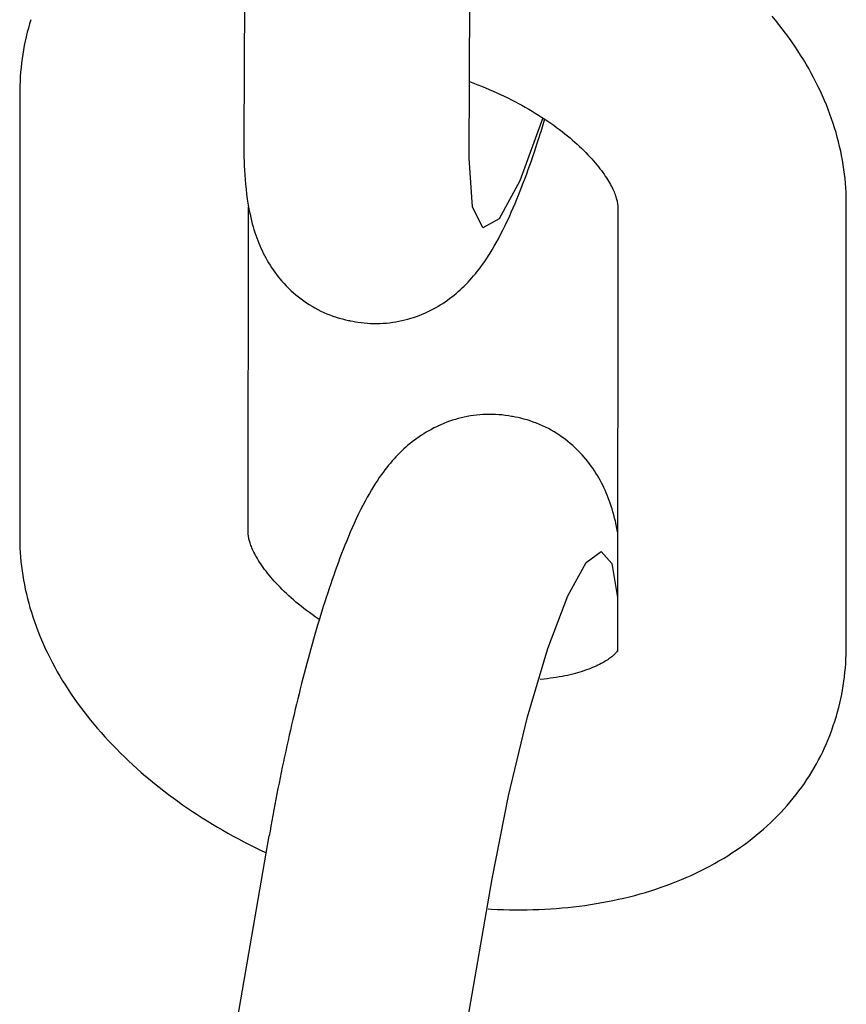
# Model space of a CAD drawing. Extents: x 990 to 4202, y -422 to 622.
# Tile 146 of 200: x 1595.587 to 1596.013, y -95.274 to -94.766. Entities that reach past the tile are written whole.
import ezdxf

# ---------------------------------------------------------------- set-up
doc = ezdxf.new("R2010")
doc.units = 0
doc.header["$MEASUREMENT"] = 0
doc.layers.add('SPILL-BUCKET', color=1, linetype='CONTINUOUS')

msp = doc.modelspace()

# ---------------------------------------------------------------- linework, layer by layer
at = {"layer": 'SPILL-BUCKET', "color": 1, "linetype": 'Continuous'}
for p, q in [((1595.7039, -94.59976), (1595.7027, -94.82816)), ((1595.81873, -94.83777), (1595.81993, -94.61094)), ((1595.59269, -94.76742), (1595.59236, -94.76845)), ((1595.59302, -94.76638), (1595.59269, -94.76742)), ((1595.97662, -94.76668), (1595.97482, -94.7645)), ((1595.97838, -94.76888), (1595.97662, -94.76668)), ((1595.59172, -94.77066), (1595.59112, -94.77289)), ((1595.59236, -94.76845), (1595.59172, -94.77066)), ((1595.98009, -94.77109), (1595.97838, -94.76888)), ((1595.98177, -94.77332), (1595.98009, -94.77109)), ((1595.59006, -94.77738), (1595.58959, -94.77964)), ((1595.59057, -94.77513), (1595.59006, -94.77738)), ((1595.59112, -94.77289), (1595.59057, -94.77513)), ((1595.98341, -94.77556), (1595.98177, -94.77332)), ((1595.98501, -94.77782), (1595.98341, -94.77556)), ((1595.58917, -94.7819), (1595.58879, -94.78418)), ((1595.58959, -94.77964), (1595.58917, -94.7819)), ((1595.98656, -94.78008), (1595.98501, -94.77782)), ((1595.98807, -94.78236), (1595.98656, -94.78008)), ((1595.98954, -94.78465), (1595.98807, -94.78236)), ((1595.58845, -94.78646), (1595.58816, -94.78876)), ((1595.58879, -94.78418), (1595.58845, -94.78646)), ((1595.99097, -94.78695), (1595.98954, -94.78465)), ((1595.99235, -94.78925), (1595.99097, -94.78695)), ((1595.58791, -94.79106), (1595.58771, -94.79337)), ((1595.58816, -94.78876), (1595.58791, -94.79106)), ((1595.99369, -94.79157), (1595.99235, -94.78925)), ((1595.99498, -94.79389), (1595.99369, -94.79157)), ((1595.58755, -94.79569), (1595.58743, -94.79801)), ((1595.58771, -94.79337), (1595.58755, -94.79569)), ((1595.99624, -94.79622), (1595.99498, -94.79389)), ((1595.99744, -94.79856), (1595.99624, -94.79622)), ((1595.58734, -94.80287), (1595.58728, -94.93804)), ((1595.58736, -94.80034), (1595.58734, -94.8016)), ((1595.58734, -94.8016), (1595.58734, -94.80287)), ((1595.58743, -94.79801), (1595.58736, -94.80034)), ((1595.81894, -94.79826), (1595.82321, -94.79989)), ((1595.82058, -94.7989), (1595.8212, -94.79913)), ((1595.82321, -94.79989), (1595.82519, -94.80068)), ((1595.82519, -94.80068), (1595.82717, -94.80148)), ((1595.82717, -94.80148), (1595.82913, -94.8023)), ((1595.82913, -94.8023), (1595.83107, -94.80315)), ((1595.99861, -94.80091), (1595.99744, -94.79856)), ((1595.99972, -94.80325), (1595.99861, -94.80091)), ((1595.83107, -94.80315), (1595.833, -94.80401)), ((1595.833, -94.80401), (1595.83491, -94.80488)), ((1595.83491, -94.80488), (1595.8368, -94.80578)), ((1595.8368, -94.80578), (1595.83867, -94.80669)), ((1595.83867, -94.80669), (1595.84052, -94.80761)), ((1595.84052, -94.80761), (1595.84235, -94.80856)), ((1596.0008, -94.80561), (1595.99972, -94.80325)), ((1596.00182, -94.80797), (1596.0008, -94.80561)), ((1596.00281, -94.81034), (1596.00182, -94.80797)), ((1595.84235, -94.80856), (1595.84416, -94.80951)), ((1595.84416, -94.80951), (1595.84594, -94.81048)), ((1595.84594, -94.81048), (1595.8477, -94.81147)), ((1595.8477, -94.81147), (1595.84944, -94.81246)), ((1595.84944, -94.81246), (1595.85115, -94.81347)), ((1596.00374, -94.8127), (1596.00281, -94.81034)), ((1596.00464, -94.81507), (1596.00374, -94.8127)), ((1595.85664, -94.81694), (1595.84482, -94.84947)), ((1595.85115, -94.81347), (1595.85283, -94.81449)), ((1595.85283, -94.81449), (1595.85449, -94.81552)), ((1595.85449, -94.81552), (1595.85612, -94.81655)), ((1595.85612, -94.81655), (1595.85772, -94.8176)), ((1595.8569, -94.82042), (1595.85763, -94.81805)), ((1595.85763, -94.81805), (1595.85776, -94.81763)), ((1595.85772, -94.8176), (1595.85929, -94.81866)), ((1596.00549, -94.81744), (1596.00464, -94.81507)), ((1596.00629, -94.81982), (1596.00549, -94.81744)), ((1595.85579, -94.82395), (1595.85616, -94.82277)), ((1595.85616, -94.82277), (1595.8569, -94.82042)), ((1595.85929, -94.81866), (1595.86083, -94.81972)), ((1595.86083, -94.81972), (1595.86234, -94.82079)), ((1595.86234, -94.82079), (1595.86382, -94.82187)), ((1595.86382, -94.82187), (1595.86526, -94.82295)), ((1595.86526, -94.82295), (1595.86668, -94.82403)), ((1596.00705, -94.82219), (1596.00629, -94.81982)), ((1596.00776, -94.82457), (1596.00705, -94.82219)), ((1595.7027, -94.82816), (1595.70269, -94.82924)), ((1595.85382, -94.83009), (1595.85453, -94.82791)), ((1595.85453, -94.82791), (1595.85467, -94.82746)), ((1595.85467, -94.82746), (1595.85482, -94.82701)), ((1595.85482, -94.82701), (1595.85542, -94.82513)), ((1595.85542, -94.82513), (1595.85579, -94.82395)), ((1595.86668, -94.82403), (1595.86806, -94.82512)), ((1595.86806, -94.82512), (1595.86941, -94.8262)), ((1595.86941, -94.8262), (1595.87072, -94.82729)), ((1595.87072, -94.82729), (1595.872, -94.82839)), ((1596.00842, -94.82694), (1596.00776, -94.82457)), ((1596.00905, -94.82933), (1596.00842, -94.82694)), ((1595.70269, -94.82924), (1595.70269, -94.83031)), ((1595.70269, -94.83031), (1595.7027, -94.8326)), ((1595.7027, -94.8326), (1595.70273, -94.83485)), ((1595.85235, -94.83454), (1595.85312, -94.83225)), ((1595.85312, -94.83225), (1595.85382, -94.83009)), ((1595.872, -94.82839), (1595.87324, -94.82947)), ((1595.87324, -94.82947), (1595.87445, -94.83056)), ((1595.87445, -94.83056), (1595.87563, -94.83165)), ((1595.87563, -94.83165), (1595.87677, -94.83273)), ((1595.87677, -94.83273), (1595.87787, -94.83381)), ((1596.00962, -94.8317), (1596.00905, -94.82933)), ((1596.01016, -94.83408), (1596.00962, -94.8317)), ((1595.70273, -94.83485), (1595.70278, -94.83714)), ((1595.70278, -94.83714), (1595.70285, -94.83939)), ((1595.82046, -94.86285), (1595.81873, -94.83777)), ((1595.85081, -94.83907), (1595.85159, -94.8368)), ((1595.85159, -94.8368), (1595.85235, -94.83454)), ((1595.87787, -94.83381), (1595.87894, -94.83488)), ((1595.87894, -94.83488), (1595.87997, -94.83594)), ((1595.87997, -94.83594), (1595.88096, -94.837)), ((1595.88096, -94.837), (1595.88192, -94.83805)), ((1595.88192, -94.83805), (1595.88284, -94.8391)), ((1596.01064, -94.83645), (1596.01016, -94.83408)), ((1596.01108, -94.83883), (1596.01064, -94.83645)), ((1595.70285, -94.83939), (1595.70294, -94.84171)), ((1595.70294, -94.84171), (1595.70306, -94.844)), ((1595.84844, -94.84575), (1595.84924, -94.84354)), ((1595.84924, -94.84354), (1595.85003, -94.8413)), ((1595.85003, -94.8413), (1595.85081, -94.83907)), ((1595.88284, -94.8391), (1595.88372, -94.84013)), ((1595.88372, -94.84013), (1595.88457, -94.84115)), ((1595.88457, -94.84115), (1595.88538, -94.84215)), ((1595.88538, -94.84215), (1595.88616, -94.84315)), ((1595.88616, -94.84315), (1595.8869, -94.84413)), ((1596.01148, -94.8412), (1596.01108, -94.83883)), ((1596.01183, -94.84357), (1596.01148, -94.8412)), ((1595.70306, -94.844), (1595.7032, -94.84637)), ((1595.7032, -94.84637), (1595.70338, -94.84873)), ((1595.8468, -94.85016), (1595.84762, -94.84797)), ((1595.84762, -94.84797), (1595.84844, -94.84575)), ((1595.8869, -94.84413), (1595.8876, -94.84509)), ((1595.8876, -94.84509), (1595.88827, -94.84604)), ((1595.88827, -94.84604), (1595.8889, -94.84697)), ((1595.8889, -94.84697), (1595.8895, -94.84789)), ((1595.8895, -94.84789), (1595.89007, -94.84878)), ((1596.01214, -94.84594), (1596.01183, -94.84357)), ((1596.0124, -94.8483), (1596.01214, -94.84594)), ((1596.01262, -94.85066), (1596.0124, -94.8483)), ((1595.70338, -94.84873), (1595.70359, -94.8512)), ((1595.70359, -94.8512), (1595.70384, -94.85366)), ((1595.70384, -94.85366), (1595.70415, -94.85625)), ((1595.84482, -94.84947), (1595.83419, -94.86901)), ((1595.84511, -94.85455), (1595.84596, -94.85237)), ((1595.84596, -94.85237), (1595.8468, -94.85016)), ((1595.89007, -94.84878), (1595.89059, -94.84966)), ((1595.89059, -94.84966), (1595.89109, -94.85051)), ((1595.89109, -94.85051), (1595.89155, -94.85135)), ((1595.89155, -94.85135), (1595.89199, -94.85216)), ((1595.89199, -94.85216), (1595.89239, -94.85294)), ((1595.89239, -94.85294), (1595.89275, -94.85371)), ((1595.89275, -94.85371), (1595.89309, -94.85445)), ((1596.0128, -94.85302), (1596.01262, -94.85066)), ((1596.01292, -94.85538), (1596.0128, -94.85302)), ((1595.70415, -94.85625), (1595.7045, -94.85883)), ((1595.84335, -94.85894), (1595.84423, -94.85676)), ((1595.84423, -94.85676), (1595.84511, -94.85455)), ((1595.89309, -94.85445), (1595.8934, -94.85516)), ((1595.8934, -94.85516), (1595.89369, -94.85585)), ((1595.89369, -94.85585), (1595.89394, -94.85651)), ((1595.89394, -94.85651), (1595.89417, -94.85715)), ((1595.89417, -94.85715), (1595.89437, -94.85775)), ((1595.89437, -94.85775), (1595.89456, -94.85833)), ((1595.89456, -94.85833), (1595.89471, -94.85888)), ((1596.01301, -94.85773), (1596.01292, -94.85538)), ((1596.01304, -94.85941), (1596.01301, -94.85773)), ((1595.7045, -94.85883), (1595.70482, -94.8609)), ((1595.70482, -94.8609), (1595.70517, -94.86297)), ((1595.70497, -95.0311), (1595.70505, -94.86285)), ((1595.70517, -94.86297), (1595.70552, -94.86481)), ((1595.82579, -94.87362), (1595.82046, -94.86285)), ((1595.84049, -94.86565), (1595.84148, -94.86337)), ((1595.84148, -94.86337), (1595.84242, -94.86118)), ((1595.84242, -94.86118), (1595.84335, -94.85894)), ((1595.89471, -94.85888), (1595.89485, -94.8594)), ((1595.89485, -94.8594), (1595.89496, -94.85989)), ((1595.89496, -94.85989), (1595.89506, -94.86035)), ((1595.89506, -94.86035), (1595.89514, -94.86078)), ((1595.89514, -94.86078), (1595.8952, -94.86118)), ((1595.8952, -94.86118), (1595.89525, -94.86155)), ((1595.89532, -94.86267), (1595.89522, -95.0909)), ((1595.89525, -94.86155), (1595.89528, -94.86189)), ((1595.89528, -94.86189), (1595.8953, -94.8622)), ((1595.8953, -94.8622), (1595.89531, -94.86245)), ((1595.89531, -94.86245), (1595.89532, -94.86267)), ((1596.01295, -95.0909), (1596.01305, -94.86108)), ((1596.01305, -94.86108), (1596.01304, -94.85941)), ((1595.70552, -94.86481), (1595.7059, -94.86665)), ((1595.7059, -94.86665), (1595.70627, -94.86831)), ((1595.70627, -94.86831), (1595.70667, -94.86998)), ((1595.8384, -94.87023), (1595.83948, -94.86789)), ((1595.83948, -94.86789), (1595.84049, -94.86565)), ((1595.70667, -94.86998), (1595.70707, -94.87152)), ((1595.70707, -94.87152), (1595.7075, -94.87307)), ((1595.7075, -94.87307), (1595.70793, -94.87453)), ((1595.83419, -94.86901), (1595.82579, -94.87362)), ((1595.83616, -94.87485), (1595.83731, -94.87252)), ((1595.83731, -94.87252), (1595.8384, -94.87023)), ((1595.70793, -94.87453), (1595.70839, -94.87599)), ((1595.70839, -94.87599), (1595.70885, -94.87738)), ((1595.70885, -94.87738), (1595.70934, -94.87877)), ((1595.70934, -94.87877), (1595.70984, -94.88011)), ((1595.83387, -94.87925), (1595.83499, -94.87714)), ((1595.83499, -94.87714), (1595.83616, -94.87485)), ((1595.70984, -94.88011), (1595.71038, -94.88146)), ((1595.71038, -94.88146), (1595.71092, -94.88277)), ((1595.71092, -94.88277), (1595.71149, -94.88408)), ((1595.71149, -94.88408), (1595.71208, -94.88536)), ((1595.8306, -94.885), (1595.83168, -94.88317)), ((1595.83168, -94.88317), (1595.83272, -94.88133)), ((1595.83272, -94.88133), (1595.83387, -94.87925)), ((1595.71208, -94.88536), (1595.7127, -94.88664)), ((1595.7127, -94.88664), (1595.71334, -94.8879)), ((1595.71334, -94.8879), (1595.71401, -94.88916)), ((1595.71401, -94.88916), (1595.7147, -94.8904)), ((1595.82765, -94.88965), (1595.82859, -94.88821)), ((1595.82859, -94.88821), (1595.82961, -94.88661)), ((1595.82961, -94.88661), (1595.8306, -94.885)), ((1595.7147, -94.8904), (1595.71543, -94.89163)), ((1595.71543, -94.89163), (1595.71618, -94.89285)), ((1595.71618, -94.89285), (1595.71696, -94.89407)), ((1595.71696, -94.89407), (1595.71777, -94.89527)), ((1595.82388, -94.89492), (1595.8248, -94.89371)), ((1595.8248, -94.89371), (1595.82575, -94.8924)), ((1595.82575, -94.8924), (1595.82667, -94.89109)), ((1595.82667, -94.89109), (1595.82765, -94.88965)), ((1595.71777, -94.89527), (1595.71861, -94.89646)), ((1595.71861, -94.89646), (1595.71948, -94.89764)), ((1595.71948, -94.89764), (1595.72039, -94.89881)), ((1595.72039, -94.89881), (1595.72132, -94.89996)), ((1595.82014, -94.89949), (1595.82107, -94.89841)), ((1595.82107, -94.89841), (1595.82202, -94.89727)), ((1595.82202, -94.89727), (1595.82294, -94.89613)), ((1595.82294, -94.89613), (1595.82388, -94.89492)), ((1595.72132, -94.89996), (1595.72229, -94.9011)), ((1595.72229, -94.9011), (1595.7234, -94.90234)), ((1595.7234, -94.90234), (1595.72455, -94.90356)), ((1595.72455, -94.90356), (1595.72573, -94.90476)), ((1595.81522, -94.9046), (1595.81624, -94.90362)), ((1595.81624, -94.90362), (1595.81723, -94.90263)), ((1595.81723, -94.90263), (1595.81821, -94.9016)), ((1595.81821, -94.9016), (1595.81917, -94.90057)), ((1595.81917, -94.90057), (1595.82014, -94.89949)), ((1595.72573, -94.90476), (1595.72695, -94.90593)), ((1595.72695, -94.90593), (1595.72821, -94.90707)), ((1595.72821, -94.90707), (1595.7295, -94.90818)), ((1595.7295, -94.90818), (1595.73082, -94.90926)), ((1595.73082, -94.90926), (1595.73217, -94.9103)), ((1595.80872, -94.91009), (1595.80986, -94.90922)), ((1595.80986, -94.90922), (1595.81097, -94.90833)), ((1595.81097, -94.90833), (1595.81207, -94.90742)), ((1595.81207, -94.90742), (1595.81314, -94.90651)), ((1595.81314, -94.90651), (1595.8142, -94.90556)), ((1595.8142, -94.90556), (1595.81522, -94.9046)), ((1595.73217, -94.9103), (1595.73355, -94.9113)), ((1595.73355, -94.9113), (1595.73496, -94.91227)), ((1595.73496, -94.91227), (1595.73639, -94.9132)), ((1595.73639, -94.9132), (1595.73785, -94.91409)), ((1595.73785, -94.91409), (1595.73933, -94.91493)), ((1595.80135, -94.91486), (1595.80264, -94.91412)), ((1595.80264, -94.91412), (1595.80391, -94.91336)), ((1595.80391, -94.91336), (1595.80515, -94.91257)), ((1595.80515, -94.91257), (1595.80636, -94.91176)), ((1595.80636, -94.91176), (1595.80756, -94.91093)), ((1595.80756, -94.91093), (1595.80872, -94.91009)), ((1595.73933, -94.91493), (1595.74083, -94.91574)), ((1595.74083, -94.91574), (1595.74235, -94.9165)), ((1595.74235, -94.9165), (1595.74389, -94.91722)), ((1595.74389, -94.91722), (1595.74545, -94.9179)), ((1595.74545, -94.9179), (1595.74702, -94.91853)), ((1595.74702, -94.91853), (1595.74861, -94.91912)), ((1595.74861, -94.91912), (1595.75021, -94.91966)), ((1595.75021, -94.91966), (1595.75182, -94.92015)), ((1595.79017, -94.91979), (1595.79165, -94.91928)), ((1595.79165, -94.91928), (1595.7931, -94.91874)), ((1595.7931, -94.91874), (1595.79453, -94.91817)), ((1595.79453, -94.91817), (1595.79594, -94.91756)), ((1595.79594, -94.91756), (1595.79733, -94.91693)), ((1595.79733, -94.91693), (1595.7987, -94.91627)), ((1595.7987, -94.91627), (1595.80004, -94.91558)), ((1595.80004, -94.91558), (1595.80135, -94.91486)), ((1595.75182, -94.92015), (1595.75344, -94.92061)), ((1595.75344, -94.92061), (1595.75506, -94.92102)), ((1595.75506, -94.92102), (1595.7567, -94.92138)), ((1595.7567, -94.92138), (1595.75707, -94.92145)), ((1595.75707, -94.92145), (1595.75745, -94.92152)), ((1595.75745, -94.92153), (1595.7589, -94.92181)), ((1595.75891, -94.9218), (1595.76017, -94.92204)), ((1595.76017, -94.92204), (1595.76143, -94.92225)), ((1595.76143, -94.92225), (1595.76308, -94.92248)), ((1595.76308, -94.92248), (1595.76472, -94.92266)), ((1595.76472, -94.92266), (1595.76637, -94.92279)), ((1595.76637, -94.92279), (1595.76802, -94.92288)), ((1595.76802, -94.92288), (1595.76966, -94.92293)), ((1595.76966, -94.92293), (1595.77129, -94.92294)), ((1595.77129, -94.92294), (1595.77292, -94.9229)), ((1595.77292, -94.9229), (1595.77455, -94.92282)), ((1595.77455, -94.92282), (1595.77617, -94.92269)), ((1595.77617, -94.92269), (1595.77778, -94.92253)), ((1595.77778, -94.92253), (1595.77937, -94.92232)), ((1595.77937, -94.92232), (1595.78096, -94.92208)), ((1595.78096, -94.92208), (1595.78254, -94.92179)), ((1595.78254, -94.92179), (1595.7841, -94.92146)), ((1595.7841, -94.92146), (1595.78564, -94.9211)), ((1595.78564, -94.9211), (1595.78717, -94.9207)), ((1595.78717, -94.9207), (1595.78868, -94.92026)), ((1595.78868, -94.92026), (1595.79017, -94.91979)), ((1595.58728, -94.93804), (1595.58724, -95.03268)), ((1595.821, -94.97035), (1595.81941, -94.97059)), ((1595.8226, -94.97015), (1595.821, -94.97035)), ((1595.82421, -94.96999), (1595.8226, -94.97015)), ((1595.82584, -94.96988), (1595.82421, -94.96999)), ((1595.82746, -94.96981), (1595.82584, -94.96988)), ((1595.8291, -94.96977), (1595.82746, -94.96981)), ((1595.83074, -94.96979), (1595.8291, -94.96977)), ((1595.83239, -94.96984), (1595.83074, -94.96979)), ((1595.83403, -94.96995), (1595.83239, -94.96984)), ((1595.83568, -94.97009), (1595.83403, -94.96995)), ((1595.83733, -94.97028), (1595.83568, -94.97009)), ((1595.83898, -94.97051), (1595.83733, -94.97028)), ((1595.80413, -94.97513), (1595.80296, -94.97566)), ((1595.80577, -94.97444), (1595.80423, -94.97509)), ((1595.80721, -94.97387), (1595.80577, -94.97444)), ((1595.80867, -94.97333), (1595.80721, -94.97387)), ((1595.81016, -94.97284), (1595.80867, -94.97333)), ((1595.81166, -94.97237), (1595.81016, -94.97284)), ((1595.81317, -94.97194), (1595.81166, -94.97237)), ((1595.81471, -94.97154), (1595.81317, -94.97194)), ((1595.81626, -94.97119), (1595.81471, -94.97154)), ((1595.81783, -94.97087), (1595.81626, -94.97119)), ((1595.81941, -94.97059), (1595.81783, -94.97087)), ((1595.84062, -94.9708), (1595.83898, -94.97051)), ((1595.84085, -94.97085), (1595.84062, -94.9708)), ((1595.84107, -94.97089), (1595.84085, -94.97085)), ((1595.84253, -94.97116), (1595.84107, -94.97088)), ((1595.84394, -94.97146), (1595.84252, -94.97117)), ((1595.84535, -94.97177), (1595.84394, -94.97146)), ((1595.84698, -94.97219), (1595.84535, -94.97177)), ((1595.8486, -94.97265), (1595.84698, -94.97219)), ((1595.85021, -94.97316), (1595.8486, -94.97265)), ((1595.85181, -94.97371), (1595.85021, -94.97316)), ((1595.8534, -94.97431), (1595.85181, -94.97371)), ((1595.85496, -94.97495), (1595.8534, -94.97431)), ((1595.85652, -94.97563), (1595.85496, -94.97495)), ((1595.79418, -94.98053), (1595.79296, -94.98134)), ((1595.79542, -94.97973), (1595.79418, -94.98053)), ((1595.79668, -94.97896), (1595.79542, -94.97973)), ((1595.79797, -94.97822), (1595.79668, -94.97896)), ((1595.7993, -94.97749), (1595.79797, -94.97822)), ((1595.80065, -94.97679), (1595.7993, -94.97749)), ((1595.80108, -94.97658), (1595.80065, -94.97679)), ((1595.80201, -94.97611), (1595.80108, -94.97658)), ((1595.80296, -94.97566), (1595.80201, -94.97611)), ((1595.85806, -94.97636), (1595.85652, -94.97563)), ((1595.85958, -94.97713), (1595.85806, -94.97636)), ((1595.86108, -94.97795), (1595.85958, -94.97713)), ((1595.86256, -94.9788), (1595.86108, -94.97795)), ((1595.86401, -94.9797), (1595.86256, -94.9788)), ((1595.86544, -94.98063), (1595.86401, -94.9797)), ((1595.78834, -94.9848), (1595.78724, -94.98572)), ((1595.78946, -94.98391), (1595.78834, -94.9848)), ((1595.7906, -94.98303), (1595.78946, -94.98391)), ((1595.79177, -94.98218), (1595.7906, -94.98303)), ((1595.79296, -94.98134), (1595.79177, -94.98218)), ((1595.86685, -94.98161), (1595.86544, -94.98063)), ((1595.86823, -94.98262), (1595.86685, -94.98161)), ((1595.86957, -94.98367), (1595.86823, -94.98262)), ((1595.87089, -94.98475), (1595.86957, -94.98367)), ((1595.87217, -94.98586), (1595.87089, -94.98475)), ((1595.78206, -94.99057), (1595.78106, -94.99162)), ((1595.78305, -94.98957), (1595.78206, -94.99057)), ((1595.78408, -94.98857), (1595.78305, -94.98957)), ((1595.78511, -94.98761), (1595.78408, -94.98857)), ((1595.78617, -94.98665), (1595.78511, -94.98761)), ((1595.78724, -94.98572), (1595.78617, -94.98665)), ((1595.87343, -94.98701), (1595.87217, -94.98586)), ((1595.87464, -94.98819), (1595.87343, -94.98701)), ((1595.87582, -94.98939), (1595.87464, -94.98819)), ((1595.87697, -94.99061), (1595.87582, -94.98939)), ((1595.87796, -94.99174), (1595.87697, -94.99061)), ((1595.77817, -94.99486), (1595.77721, -94.99602)), ((1595.77912, -94.99376), (1595.77817, -94.99486)), ((1595.78009, -94.99266), (1595.77912, -94.99376)), ((1595.78106, -94.99162), (1595.78009, -94.99266)), ((1595.87893, -94.99287), (1595.87796, -94.99174)), ((1595.87986, -94.99403), (1595.87893, -94.99287)), ((1595.88077, -94.9952), (1595.87986, -94.99403)), ((1595.88164, -94.99638), (1595.88077, -94.9952)), ((1595.77439, -94.99966), (1595.77342, -95.001)), ((1595.77532, -94.99842), (1595.77439, -94.99966)), ((1595.77628, -94.99718), (1595.77532, -94.99842)), ((1595.77721, -94.99602), (1595.77628, -94.99718)), ((1595.88248, -94.99757), (1595.88164, -94.99638)), ((1595.8833, -94.99878), (1595.88248, -94.99757)), ((1595.88408, -95), (1595.8833, -94.99878)), ((1595.88484, -95.00123), (1595.88408, -95)), ((1595.77052, -95.0053), (1595.76948, -95.00695)), ((1595.77149, -95.00382), (1595.77052, -95.0053)), ((1595.77248, -95.00235), (1595.77149, -95.00382)), ((1595.77342, -95.001), (1595.77248, -95.00235)), ((1595.88556, -95.00246), (1595.88484, -95.00123)), ((1595.88626, -95.00372), (1595.88556, -95.00246)), ((1595.88693, -95.00498), (1595.88626, -95.00372)), ((1595.88758, -95.00626), (1595.88693, -95.00498)), ((1595.76737, -95.0105), (1595.7663, -95.01239)), ((1595.76847, -95.00862), (1595.76737, -95.0105)), ((1595.76948, -95.00695), (1595.76847, -95.00862)), ((1595.8882, -95.00753), (1595.88758, -95.00626)), ((1595.8888, -95.00884), (1595.8882, -95.00753)), ((1595.88937, -95.01015), (1595.8888, -95.00884)), ((1595.88993, -95.01149), (1595.88937, -95.01015)), ((1595.76513, -95.01453), (1595.764, -95.01669)), ((1595.7663, -95.01239), (1595.76513, -95.01453)), ((1595.89046, -95.01283), (1595.88993, -95.01149)), ((1595.89098, -95.01422), (1595.89046, -95.01283)), ((1595.89147, -95.0156), (1595.89098, -95.01422)), ((1595.89196, -95.01706), (1595.89147, -95.0156)), ((1595.76283, -95.01899), (1595.76168, -95.02134)), ((1595.764, -95.01669), (1595.76283, -95.01899)), ((1595.89241, -95.0185), (1595.89196, -95.01706)), ((1595.89286, -95.02003), (1595.89241, -95.0185)), ((1595.89329, -95.02156), (1595.89286, -95.02003)), ((1595.75953, -95.02596), (1595.75853, -95.0282)), ((1595.7606, -95.02363), (1595.75953, -95.02596)), ((1595.76168, -95.02134), (1595.7606, -95.02363)), ((1595.89371, -95.02321), (1595.89329, -95.02156)), ((1595.89411, -95.02484), (1595.89371, -95.02321)), ((1595.89451, -95.02664), (1595.89411, -95.02484)), ((1595.70498, -95.03132), (1595.70497, -95.0311)), ((1595.75754, -95.03047), (1595.75661, -95.03267)), ((1595.75853, -95.0282), (1595.75754, -95.03047)), ((1595.89488, -95.02843), (1595.89451, -95.02664)), ((1595.89526, -95.03048), (1595.89488, -95.02843)), ((1595.58724, -95.03268), (1595.58724, -95.03278)), ((1595.58724, -95.03278), (1595.58724, -95.03288)), ((1595.58724, -95.03288), (1595.58725, -95.03456)), ((1595.58725, -95.03456), (1595.58728, -95.03623)), ((1595.58728, -95.03623), (1595.58737, -95.03859)), ((1595.70499, -95.03157), (1595.70498, -95.03132)), ((1595.70501, -95.03188), (1595.70499, -95.03157)), ((1595.70504, -95.03222), (1595.70501, -95.03188)), ((1595.70509, -95.03259), (1595.70504, -95.03222)), ((1595.70515, -95.03299), (1595.70509, -95.03259)), ((1595.70523, -95.03342), (1595.70515, -95.03299)), ((1595.70533, -95.03388), (1595.70523, -95.03342)), ((1595.70544, -95.03437), (1595.70533, -95.03388)), ((1595.70558, -95.03489), (1595.70544, -95.03437)), ((1595.70574, -95.03544), (1595.70558, -95.03489)), ((1595.70592, -95.03602), (1595.70574, -95.03544)), ((1595.70612, -95.03662), (1595.70592, -95.03602)), ((1595.75568, -95.03491), (1595.7548, -95.0371)), ((1595.75661, -95.03267), (1595.75568, -95.03491)), ((1595.58737, -95.03859), (1595.5875, -95.04094)), ((1595.5875, -95.04094), (1595.58767, -95.0433)), ((1595.70635, -95.03726), (1595.70612, -95.03662)), ((1595.7066, -95.03792), (1595.70635, -95.03726)), ((1595.70689, -95.03861), (1595.7066, -95.03792)), ((1595.7072, -95.03932), (1595.70689, -95.03861)), ((1595.70754, -95.04006), (1595.7072, -95.03932)), ((1595.70791, -95.04082), (1595.70754, -95.04006)), ((1595.70831, -95.04161), (1595.70791, -95.04082)), ((1595.75392, -95.03932), (1595.75307, -95.04151)), ((1595.7548, -95.0371), (1595.75392, -95.03932)), ((1595.87902, -95.04609), (1595.8868, -95.04041)), ((1595.8868, -95.04041), (1595.89234, -95.04657)), ((1595.58767, -95.0433), (1595.58789, -95.04566)), ((1595.58789, -95.04566), (1595.58815, -95.04803)), ((1595.70874, -95.04242), (1595.70831, -95.04161)), ((1595.7092, -95.04326), (1595.70874, -95.04242)), ((1595.7097, -95.04411), (1595.7092, -95.04326)), ((1595.71023, -95.04499), (1595.7097, -95.04411)), ((1595.71079, -95.04588), (1595.71023, -95.04499)), ((1595.71139, -95.0468), (1595.71079, -95.04588)), ((1595.7514, -95.04593), (1595.75058, -95.04817)), ((1595.75222, -95.04373), (1595.7514, -95.04593)), ((1595.75307, -95.04151), (1595.75222, -95.04373)), ((1595.8696, -95.0632), (1595.87902, -95.04609)), ((1595.58815, -95.04803), (1595.58846, -95.05039)), ((1595.58846, -95.05039), (1595.58881, -95.05276)), ((1595.71202, -95.04773), (1595.71139, -95.0468)), ((1595.71269, -95.04868), (1595.71202, -95.04773)), ((1595.71339, -95.04964), (1595.71269, -95.04868)), ((1595.71413, -95.05062), (1595.71339, -95.04964)), ((1595.71491, -95.05162), (1595.71413, -95.05062)), ((1595.74978, -95.05039), (1595.74899, -95.05265)), ((1595.75058, -95.04817), (1595.74978, -95.05039)), ((1595.89234, -95.04657), (1595.89523, -95.06413)), ((1595.58881, -95.05276), (1595.58921, -95.05513)), ((1595.58921, -95.05513), (1595.58965, -95.05751)), ((1595.71572, -95.05262), (1595.71491, -95.05162)), ((1595.71657, -95.05364), (1595.71572, -95.05262)), ((1595.71745, -95.05467), (1595.71657, -95.05364)), ((1595.71837, -95.05571), (1595.71745, -95.05467)), ((1595.71933, -95.05676), (1595.71837, -95.05571)), ((1595.74821, -95.0549), (1595.74743, -95.05718)), ((1595.74899, -95.05265), (1595.74821, -95.0549)), ((1595.58965, -95.05751), (1595.59014, -95.05988)), ((1595.59014, -95.05988), (1595.59067, -95.06226)), ((1595.72032, -95.05782), (1595.71933, -95.05676)), ((1595.72135, -95.05889), (1595.72032, -95.05782)), ((1595.72242, -95.05996), (1595.72135, -95.05889)), ((1595.72352, -95.06104), (1595.72242, -95.05996)), ((1595.72466, -95.06212), (1595.72352, -95.06104)), ((1595.74666, -95.05945), (1595.7459, -95.06176)), ((1595.74743, -95.05718), (1595.74666, -95.05945)), ((1595.59067, -95.06226), (1595.59124, -95.06464)), ((1595.59124, -95.06464), (1595.59187, -95.06702)), ((1595.72584, -95.06321), (1595.72466, -95.06212)), ((1595.72705, -95.06429), (1595.72584, -95.06321)), ((1595.72829, -95.06538), (1595.72705, -95.06429)), ((1595.72957, -95.06647), (1595.72829, -95.06538)), ((1595.73089, -95.06756), (1595.72957, -95.06647)), ((1595.74439, -95.06641), (1595.74365, -95.06875)), ((1595.74514, -95.06407), (1595.74439, -95.06641)), ((1595.7459, -95.06176), (1595.74514, -95.06407)), ((1595.85926, -95.09042), (1595.8696, -95.0632)), ((1595.59187, -95.06702), (1595.59253, -95.06939)), ((1595.59253, -95.06939), (1595.59325, -95.07177)), ((1595.59325, -95.07177), (1595.594, -95.07415)), ((1595.73223, -95.06865), (1595.73089, -95.06756)), ((1595.73362, -95.06974), (1595.73223, -95.06865)), ((1595.73503, -95.07082), (1595.73362, -95.06974)), ((1595.73648, -95.0719), (1595.73503, -95.07082)), ((1595.74291, -95.07112), (1595.74218, -95.0735)), ((1595.74365, -95.06875), (1595.74291, -95.07112)), ((1595.594, -95.07415), (1595.59481, -95.07652)), ((1595.59481, -95.07652), (1595.59565, -95.07889)), ((1595.73796, -95.07298), (1595.73648, -95.0719)), ((1595.73947, -95.07405), (1595.73796, -95.07298)), ((1595.74157, -95.07549), (1595.73947, -95.07405)), ((1595.74145, -95.0759), (1595.74073, -95.07832)), ((1595.74218, -95.0735), (1595.74145, -95.0759)), ((1595.59565, -95.07889), (1595.59655, -95.08127)), ((1595.59655, -95.08127), (1595.59748, -95.08363)), ((1595.74001, -95.08075), (1595.7393, -95.0832)), ((1595.74073, -95.07832), (1595.74001, -95.08075)), ((1595.59748, -95.08363), (1595.59847, -95.086)), ((1595.59847, -95.086), (1595.59949, -95.08835)), ((1595.73859, -95.08566), (1595.73789, -95.08814)), ((1595.7393, -95.0832), (1595.73859, -95.08566)), ((1595.59949, -95.08835), (1595.60057, -95.09071)), ((1595.60057, -95.09071), (1595.60168, -95.09306)), ((1595.73719, -95.09064), (1595.7365, -95.09315)), ((1595.73789, -95.08814), (1595.73719, -95.09064)), ((1595.8488, -95.12568), (1595.85926, -95.09042)), ((1595.89483, -95.09202), (1595.89467, -95.09223)), ((1595.89497, -95.09182), (1595.89483, -95.09202)), ((1595.89508, -95.09165), (1595.89497, -95.09182)), ((1595.8952, -95.09145), (1595.89508, -95.09165)), ((1595.89509, -95.09202), (1595.89508, -95.09205)), ((1595.8951, -95.09199), (1595.89509, -95.09202)), ((1595.89513, -95.09189), (1595.8951, -95.09199)), ((1595.89515, -95.09177), (1595.89513, -95.09189)), ((1595.89517, -95.09164), (1595.89515, -95.09177)), ((1595.89519, -95.09149), (1595.89517, -95.09164)), ((1595.89521, -95.09131), (1595.89519, -95.09149)), ((1595.89522, -95.091), (1595.89521, -95.09109)), ((1595.89521, -95.09109), (1595.89521, -95.09131)), ((1595.89522, -95.0909), (1595.89522, -95.091)), ((1596.01293, -95.09343), (1596.01295, -95.09216)), ((1596.01295, -95.09216), (1596.01295, -95.0909)), ((1595.60168, -95.09306), (1595.60285, -95.0954)), ((1595.60285, -95.0954), (1595.60405, -95.09774)), ((1595.73581, -95.09568), (1595.73513, -95.09822)), ((1595.7365, -95.09315), (1595.73581, -95.09568)), ((1595.88889, -95.09699), (1595.88821, -95.0974)), ((1595.88954, -95.09658), (1595.88889, -95.09699)), ((1595.89015, -95.09618), (1595.88954, -95.09658)), ((1595.89072, -95.09579), (1595.89015, -95.09618)), ((1595.89126, -95.0954), (1595.89072, -95.09579)), ((1595.89175, -95.09502), (1595.89126, -95.0954)), ((1595.89222, -95.09465), (1595.89175, -95.09502)), ((1595.89265, -95.09429), (1595.89222, -95.09465)), ((1595.89305, -95.09394), (1595.89265, -95.09429)), ((1595.8934, -95.09361), (1595.89305, -95.09394)), ((1595.89374, -95.09328), (1595.8934, -95.09361)), ((1595.89403, -95.09298), (1595.89374, -95.09328)), ((1595.89427, -95.09271), (1595.89403, -95.09298)), ((1595.89448, -95.09247), (1595.89427, -95.09271)), ((1595.89467, -95.09223), (1595.89448, -95.09247)), ((1596.01274, -95.09808), (1596.01286, -95.09575)), ((1596.01286, -95.09575), (1596.01293, -95.09343)), ((1595.60405, -95.09774), (1595.60531, -95.10007)), ((1595.60531, -95.10007), (1595.6066, -95.10239)), ((1595.73445, -95.10078), (1595.73377, -95.10335)), ((1595.73513, -95.09822), (1595.73445, -95.10078)), ((1595.87703, -95.10222), (1595.87585, -95.10258)), ((1595.87817, -95.10184), (1595.87703, -95.10222)), ((1595.87927, -95.10146), (1595.87817, -95.10184)), ((1595.88034, -95.10107), (1595.87927, -95.10146)), ((1595.88136, -95.10067), (1595.88034, -95.10107)), ((1595.88235, -95.10027), (1595.88136, -95.10067)), ((1595.8833, -95.09987), (1595.88235, -95.10027)), ((1595.88422, -95.09946), (1595.8833, -95.09987)), ((1595.88509, -95.09905), (1595.88422, -95.09946)), ((1595.88593, -95.09863), (1595.88509, -95.09905)), ((1595.88673, -95.09822), (1595.88593, -95.09863)), ((1595.88749, -95.0978), (1595.88673, -95.09822)), ((1595.88821, -95.0974), (1595.88749, -95.0978)), ((1596.01238, -95.10271), (1596.01258, -95.1004)), ((1596.01258, -95.1004), (1596.01274, -95.09808)), ((1595.6066, -95.10239), (1595.60794, -95.10471)), ((1595.60794, -95.10471), (1595.60932, -95.10702)), ((1595.60932, -95.10702), (1595.61075, -95.10932)), ((1595.7331, -95.10593), (1595.73244, -95.10853)), ((1595.73377, -95.10335), (1595.7331, -95.10593)), ((1595.85737, -95.10616), (1595.8553, -95.10635)), ((1595.85898, -95.10598), (1595.85737, -95.10616)), ((1595.86057, -95.10578), (1595.85898, -95.10598)), ((1595.86212, -95.10557), (1595.86057, -95.10578)), ((1595.86365, -95.10534), (1595.86212, -95.10557)), ((1595.86514, -95.10509), (1595.86365, -95.10534)), ((1595.8666, -95.10482), (1595.86514, -95.10509)), ((1595.86802, -95.10454), (1595.8666, -95.10482)), ((1595.86942, -95.10425), (1595.86802, -95.10454)), ((1595.87077, -95.10394), (1595.86942, -95.10425)), ((1595.8721, -95.10362), (1595.87077, -95.10394)), ((1595.87338, -95.10328), (1595.8721, -95.10362)), ((1595.87463, -95.10294), (1595.87338, -95.10328)), ((1595.87585, -95.10258), (1595.87463, -95.10294)), ((1596.0115, -95.10959), (1596.01184, -95.1073)), ((1596.01184, -95.1073), (1596.01213, -95.10501)), ((1596.01213, -95.10501), (1596.01238, -95.10271)), ((1595.61075, -95.10932), (1595.61222, -95.1116)), ((1595.61222, -95.1116), (1595.61373, -95.11388)), ((1595.73178, -95.11114), (1595.73112, -95.11376)), ((1595.73244, -95.10853), (1595.73178, -95.11114)), ((1596.0107, -95.11413), (1596.01112, -95.11186)), ((1596.01112, -95.11186), (1596.0115, -95.10959)), ((1595.61373, -95.11388), (1595.61529, -95.11615)), ((1595.61529, -95.11615), (1595.61688, -95.1184)), ((1595.73047, -95.1164), (1595.72983, -95.11905)), ((1595.73112, -95.11376), (1595.73047, -95.1164)), ((1596.00972, -95.11864), (1596.01023, -95.11639)), ((1596.01023, -95.11639), (1596.0107, -95.11413)), ((1595.61688, -95.1184), (1595.61852, -95.12064)), ((1595.61852, -95.12064), (1595.6202, -95.12287)), ((1595.72919, -95.12171), (1595.72855, -95.12438)), ((1595.72983, -95.11905), (1595.72919, -95.12171)), ((1596.00858, -95.12311), (1596.00917, -95.12088)), ((1596.00917, -95.12088), (1596.00972, -95.11864)), ((1595.6202, -95.12287), (1595.62192, -95.12508)), ((1595.62192, -95.12508), (1595.62367, -95.12728)), ((1595.62367, -95.12728), (1595.62547, -95.12946)), ((1595.72793, -95.12706), (1595.7273, -95.12975)), ((1595.72855, -95.12438), (1595.72793, -95.12706)), ((1595.839, -95.16627), (1595.8488, -95.12568)), ((1596.00691, -95.12851), (1596.00743, -95.1269)), ((1596.00743, -95.1269), (1596.00793, -95.12532)), ((1596.00793, -95.12532), (1596.00858, -95.12311)), ((1595.62547, -95.12946), (1595.62731, -95.13163)), ((1595.62731, -95.13163), (1595.62918, -95.13378)), ((1595.72668, -95.13244), (1595.72607, -95.13515)), ((1595.7273, -95.12975), (1595.72668, -95.13244)), ((1596.00539, -95.13302), (1596.00616, -95.13084)), ((1596.00616, -95.13084), (1596.00654, -95.12967)), ((1596.00654, -95.12967), (1596.00691, -95.12851)), ((1595.62918, -95.13378), (1595.63109, -95.13592)), ((1595.63109, -95.13592), (1595.63304, -95.13803)), ((1595.72607, -95.13515), (1595.72547, -95.13787)), ((1596.00281, -95.13946), (1596.00371, -95.13733)), ((1596.00371, -95.13733), (1596.00457, -95.13518)), ((1596.00457, -95.13518), (1596.00539, -95.13302)), ((1595.63304, -95.13803), (1595.63502, -95.14014)), ((1595.63502, -95.14014), (1595.63704, -95.14221)), ((1595.63704, -95.14221), (1595.6391, -95.14428)), ((1595.72487, -95.14059), (1595.72427, -95.14332)), ((1595.72547, -95.13787), (1595.72487, -95.14059)), ((1596.00088, -95.14369), (1596.00187, -95.14159)), ((1596.00187, -95.14159), (1596.00281, -95.13946)), ((1595.6391, -95.14428), (1595.64119, -95.14632)), ((1595.64119, -95.14632), (1595.64331, -95.14834)), ((1595.72368, -95.14606), (1595.7231, -95.1488)), ((1595.72427, -95.14332), (1595.72368, -95.14606)), ((1595.99766, -95.14991), (1595.99878, -95.14785)), ((1595.99878, -95.14785), (1595.99985, -95.14578)), ((1595.99985, -95.14578), (1596.00088, -95.14369)), ((1595.64331, -95.14834), (1595.64546, -95.15034)), ((1595.64546, -95.15034), (1595.64765, -95.15232)), ((1595.64765, -95.15232), (1595.64987, -95.15428)), ((1595.72253, -95.15155), (1595.72196, -95.1543)), ((1595.7231, -95.1488), (1595.72253, -95.15155)), ((1595.99531, -95.15396), (1595.99651, -95.15194)), ((1595.99651, -95.15194), (1595.99766, -95.14991)), ((1595.64987, -95.15428), (1595.65212, -95.15622)), ((1595.65212, -95.15622), (1595.6544, -95.15814)), ((1595.6544, -95.15814), (1595.65671, -95.16003)), ((1595.7214, -95.15705), (1595.72084, -95.15981)), ((1595.72196, -95.1543), (1595.7214, -95.15705)), ((1595.99146, -95.15991), (1595.99278, -95.15795)), ((1595.99278, -95.15795), (1595.99407, -95.15596)), ((1595.99407, -95.15596), (1595.99531, -95.15396)), ((1595.65671, -95.16003), (1595.65905, -95.1619)), ((1595.65905, -95.1619), (1595.66141, -95.16375)), ((1595.72029, -95.16258), (1595.71975, -95.16534)), ((1595.72084, -95.15981), (1595.72029, -95.16258)), ((1595.98868, -95.16378), (1595.99009, -95.16185)), ((1595.99009, -95.16185), (1595.99146, -95.15991)), ((1595.66141, -95.16375), (1595.66381, -95.16558)), ((1595.66381, -95.16558), (1595.66623, -95.16737)), ((1595.66623, -95.16737), (1595.66868, -95.16915)), ((1595.71922, -95.16811), (1595.71869, -95.17088)), ((1595.71975, -95.16534), (1595.71922, -95.16811)), ((1595.83062, -95.20911), (1595.839, -95.16627)), ((1595.9842, -95.16942), (1595.98573, -95.16756)), ((1595.98573, -95.16756), (1595.98722, -95.16568)), ((1595.98722, -95.16568), (1595.98868, -95.16378)), ((1595.66868, -95.16915), (1595.67115, -95.17091)), ((1595.67115, -95.17091), (1595.67365, -95.17264)), ((1595.67365, -95.17264), (1595.67617, -95.17434)), ((1595.71869, -95.17088), (1595.71817, -95.17364)), ((1595.97935, -95.17486), (1595.981, -95.17307)), ((1595.981, -95.17307), (1595.98262, -95.17126)), ((1595.98262, -95.17126), (1595.9842, -95.16942)), ((1595.67617, -95.17434), (1595.67872, -95.17602)), ((1595.67872, -95.17602), (1595.68129, -95.17767)), ((1595.68129, -95.17767), (1595.68389, -95.1793)), ((1595.71765, -95.17641), (1595.71715, -95.17918)), ((1595.71817, -95.17364), (1595.71765, -95.17641)), ((1595.97413, -95.18009), (1595.97591, -95.17837)), ((1595.97591, -95.17837), (1595.97764, -95.17663)), ((1595.97764, -95.17663), (1595.97935, -95.17486)), ((1595.68389, -95.1793), (1595.6865, -95.18091)), ((1595.6865, -95.18091), (1595.68914, -95.18249)), ((1595.68914, -95.18249), (1595.6918, -95.18404)), ((1595.71665, -95.18195), (1595.7162, -95.18447)), ((1595.71715, -95.17918), (1595.71665, -95.18195)), ((1595.96855, -95.18509), (1595.97045, -95.18345)), ((1595.97045, -95.18345), (1595.97231, -95.18178)), ((1595.97231, -95.18178), (1595.97413, -95.18009)), ((1595.6546, -95.53908), (1595.71576, -95.187)), ((1595.6918, -95.18404), (1595.69448, -95.18556)), ((1595.69448, -95.18556), (1595.69718, -95.18706)), ((1595.69718, -95.18706), (1595.6999, -95.18854)), ((1595.6999, -95.18854), (1595.70264, -95.18999)), ((1595.7162, -95.18447), (1595.71576, -95.187)), ((1595.96261, -95.18985), (1595.96464, -95.18829)), ((1595.96464, -95.18829), (1595.96661, -95.1867)), ((1595.96661, -95.1867), (1595.96855, -95.18509)), ((1595.70264, -95.18999), (1595.70539, -95.19141)), ((1595.70539, -95.19141), (1595.70817, -95.1928)), ((1595.70817, -95.1928), (1595.71096, -95.19417)), ((1595.95634, -95.19434), (1595.95847, -95.19288)), ((1595.95847, -95.19288), (1595.96056, -95.19137)), ((1595.96056, -95.19137), (1595.96261, -95.18985)), ((1595.71096, -95.19417), (1595.71425, -95.19573)), ((1595.94746, -95.19992), (1595.94973, -95.19858)), ((1595.94973, -95.19858), (1595.95197, -95.19719)), ((1595.95197, -95.19719), (1595.95417, -95.19579)), ((1595.95417, -95.19579), (1595.95634, -95.19434)), ((1595.93803, -95.20499), (1595.94043, -95.20377)), ((1595.94043, -95.20377), (1595.94281, -95.20252)), ((1595.94281, -95.20252), (1595.94515, -95.20124)), ((1595.94515, -95.20124), (1595.94746, -95.19992)), ((1595.92808, -95.20952), (1595.93061, -95.20844)), ((1595.93061, -95.20844), (1595.93312, -95.20732)), ((1595.93312, -95.20732), (1595.93558, -95.20617)), ((1595.93558, -95.20617), (1595.93803, -95.20499)), ((1595.76946, -95.56119), (1595.83062, -95.20911)), ((1595.91501, -95.21439), (1595.91768, -95.21349)), ((1595.91768, -95.21349), (1595.92032, -95.21255)), ((1595.92032, -95.21255), (1595.92293, -95.21157)), ((1595.92293, -95.21157), (1595.92552, -95.21056)), ((1595.92552, -95.21056), (1595.92808, -95.20952)), ((1595.89571, -95.21968), (1595.89853, -95.21903)), ((1595.89853, -95.21903), (1595.90133, -95.21835)), ((1595.90133, -95.21835), (1595.90411, -95.21763)), ((1595.90411, -95.21763), (1595.90687, -95.21687)), ((1595.90687, -95.21687), (1595.90961, -95.21608)), ((1595.90961, -95.21608), (1595.91232, -95.21525)), ((1595.91232, -95.21525), (1595.91501, -95.21439)), ((1595.86664, -95.22412), (1595.86961, -95.22384)), ((1595.86961, -95.22384), (1595.87256, -95.22352)), ((1595.87256, -95.22352), (1595.87551, -95.22317)), ((1595.87551, -95.22317), (1595.87844, -95.22278)), ((1595.87844, -95.22278), (1595.88136, -95.22236)), ((1595.88136, -95.22236), (1595.88426, -95.22189)), ((1595.88426, -95.22189), (1595.88715, -95.2214)), ((1595.88715, -95.2214), (1595.89002, -95.22086)), ((1595.89002, -95.22086), (1595.89287, -95.22029)), ((1595.89287, -95.22029), (1595.89571, -95.21968)), ((1595.82862, -95.22464), (1595.83036, -95.22474)), ((1595.83036, -95.22474), (1595.83342, -95.22487)), ((1595.83342, -95.22487), (1595.83647, -95.22498)), ((1595.83647, -95.22498), (1595.83952, -95.22505)), ((1595.83952, -95.22505), (1595.84256, -95.22509)), ((1595.84256, -95.22509), (1595.8456, -95.22509)), ((1595.8456, -95.22509), (1595.84863, -95.22506)), ((1595.84863, -95.22506), (1595.85165, -95.22499)), ((1595.85165, -95.22499), (1595.85467, -95.22489)), ((1595.85467, -95.22489), (1595.85768, -95.22475)), ((1595.85768, -95.22475), (1595.86067, -95.22458)), ((1595.86067, -95.22458), (1595.86366, -95.22437)), ((1595.86366, -95.22437), (1595.86664, -95.22412))]:
    msp.add_line(p, q, dxfattribs=at)

doc.saveas('drawing.dxf')
